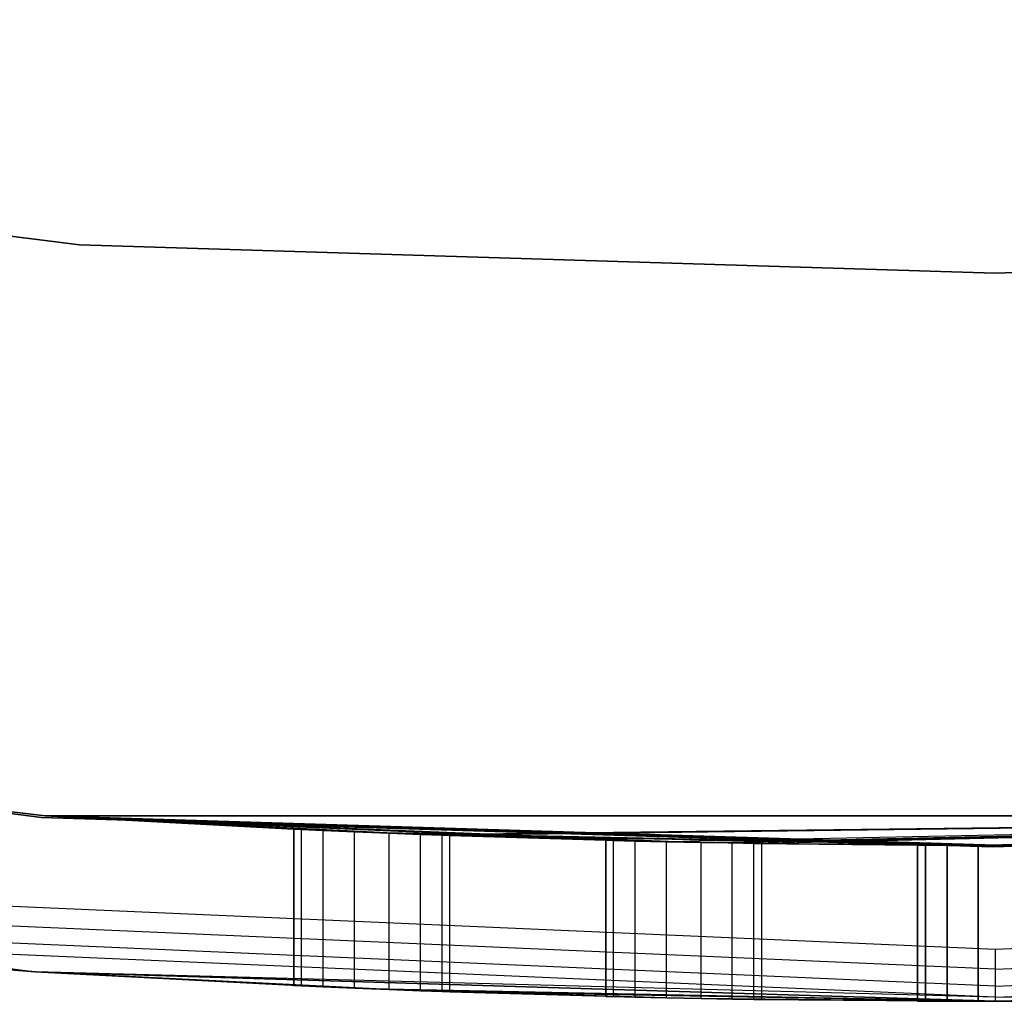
# Model space of a CAD drawing. Extents: x -12.6 to 17.4, y -15 to 15.
# Tile 4 of 27: x 1.5 to 2.5, y -15 to -14.1. Entities that reach past the tile are written whole.
import ezdxf

# ---------------------------------------------------------------- set-up
doc = ezdxf.new("R2010")
doc.units = 0
doc.header["$LTSCALE"] = 2.54
doc.layers.get('0').update_dxf_attribs({"color": 13, "linetype": 'CONTINUOUS'})

# ---------------------------------------------------------------- blocks, each defined once
blk = doc.blocks.new('Z_O_ENIE_LID_ROUND_LED_50W')
at = {"color": 0}
for p, q in [((14.2689, -14.27288, 4.59046), (12.5216, -14.05652, 4.59046)), ((12.5216, -14.05652, 3.29046), (14.2689, -14.27288, 3.29046)), ((14.2689, -14.27288, 4.59046), (12.5216, -14.05652, 4.59046)), ((12.5216, -14.05652, 3.29046), (14.2689, -14.27288, 3.29046)), ((15.14922, -14.3, 4.59046), (14.2689, -14.27288, 4.59046)), ((14.2689, -14.27288, 4.59046), (14.2689, -14.27288, 3.29046)), ((14.2689, -14.27288, 3.29046), (15.14922, -14.3, 3.29046)), ((14.2689, -14.27288, 4.59046), (14.2689, -14.27288, 3.29046)), ((15.14922, -14.3, 4.59046), (14.2689, -14.27288, 4.59046)), ((14.2689, -14.27288, 3.29046), (15.14922, -14.3, 3.29046)), ((15.14922, -14.3, 3.29046), (16.02954, -14.27288, 3.29046)), ((16.02954, -14.27288, 4.59046), (15.14922, -14.3, 4.59046)), ((16.02954, -14.27288, 4.59046), (15.14922, -14.3, 4.59046)), ((15.14922, -14.3, 3.29046), (16.02954, -14.27288, 3.29046)), ((15.14922, -14.3, 4.59046), (15.14922, -14.3, 3.29046)), ((15.14922, -14.3, 4.59046), (15.14922, -14.3, 3.29046)), ((12.42131, -14.59715, 2.34733), (14.23581, -14.82184, 2.34733)), ((14.23581, -14.82184, 0.44733), (12.42131, -14.59715, 0.44733)), ((14.23581, -14.82184, 2.54733), (12.42131, -14.59715, 2.54733)), ((12.42131, -14.59715, 4.84733), (14.23581, -14.82184, 4.84733)), ((12.42131, -14.59715, 4.84733), (14.23581, -14.82184, 4.84733)), ((14.23581, -14.82184, 0.44733), (12.42131, -14.59715, 0.44733)), ((14.23581, -14.82184, 2.54733), (12.42131, -14.59715, 2.54733)), ((12.42131, -14.59715, 2.34733), (14.23581, -14.82184, 2.34733)), ((12.39375, -14.7446, 0.44733), (14.22658, -14.97155, 0.44733)), ((12.39375, -14.7446, 0.44733), (14.22658, -14.97155, 0.44733)), ((12.54527, -14.77212, 4.79733), (14.22658, -14.97155, 0.44733)), ((12.54527, -14.77212, 4.79733), (14.22658, -14.97155, 0.44733)), ((14.48242, -14.83499, 2.07987), (14.23581, -14.82184, 2.34733)), ((14.23581, -14.82184, 2.34733), (14.50323, -14.83591, 2.10596)), ((14.48242, -14.83499, 0.91479), (14.23581, -14.82184, 0.44733)), ((14.23581, -14.82184, 0.44733), (14.47499, -14.83465, 0.94733)), ((14.23581, -14.82184, 0.44733), (14.47499, -14.83465, 0.94733)), ((14.23581, -14.82184, 2.34733), (14.23581, -14.82184, 0.44733)), ((14.23581, -14.82184, 2.34733), (14.47499, -14.83465, 2.04733)), ((14.50323, -14.83591, 0.88869), (14.23581, -14.82184, 0.44733)), ((14.48242, -14.83499, 0.91479), (14.23581, -14.82184, 0.44733)), ((14.50323, -14.83591, 0.88869), (14.23581, -14.82184, 0.44733)), ((14.5333, -14.83719, 0.87421), (14.23581, -14.82184, 0.44733)), ((14.5333, -14.83719, 0.87421), (14.23581, -14.82184, 0.44733)), ((15.14999, -14.85, 0.44733), (14.23581, -14.82184, 0.44733)), ((14.77499, -14.84526, 2.04733), (14.23581, -14.82184, 2.34733)), ((14.23581, -14.82184, 2.34733), (14.78242, -14.84545, 2.07987)), ((14.8333, -14.84662, 2.12045), (14.23581, -14.82184, 2.34733)), ((14.23581, -14.82184, 2.34733), (14.86668, -14.8473, 2.12045)), ((14.8333, -14.84662, 2.12045), (14.23581, -14.82184, 2.34733)), ((14.80323, -14.84595, 2.10596), (14.23581, -14.82184, 2.34733)), ((14.80323, -14.84595, 2.10596), (14.23581, -14.82184, 2.34733)), ((14.23581, -14.82184, 2.34733), (14.78242, -14.84545, 2.07987)), ((14.23581, -14.82184, 2.34733), (14.50323, -14.83591, 2.10596)), ((14.23581, -14.82184, 2.34733), (14.5333, -14.83719, 2.12045)), ((14.59675, -14.83969, 2.10596), (14.23581, -14.82184, 2.34733)), ((14.77499, -14.84526, 2.04733), (14.23581, -14.82184, 2.34733)), ((14.59675, -14.83969, 2.10596), (14.23581, -14.82184, 2.34733)), ((14.56668, -14.83854, 2.12045), (14.23581, -14.82184, 2.34733)), ((14.56668, -14.83854, 2.12045), (14.23581, -14.82184, 2.34733)), ((14.23581, -14.82184, 2.34733), (14.5333, -14.83719, 2.12045)), ((14.23581, -14.82184, 2.34733), (14.86668, -14.8473, 2.12045)), ((14.23581, -14.82184, 2.34733), (15.07499, -14.84981, 2.04733)), ((14.23581, -14.82184, 2.34733), (15.07499, -14.84981, 2.04733)), ((14.23581, -14.82184, 2.34733), (15.08242, -14.84985, 2.07987)), ((15.1333, -14.84999, 2.12045), (14.23581, -14.82184, 2.34733)), ((14.23581, -14.82184, 2.34733), (16.06417, -14.82184, 2.34733)), ((15.1333, -14.84999, 2.12045), (14.23581, -14.82184, 2.34733)), ((15.10323, -14.84993, 2.10596), (14.23581, -14.82184, 2.34733)), ((15.10323, -14.84993, 2.10596), (14.23581, -14.82184, 2.34733)), ((14.23581, -14.82184, 2.34733), (15.08242, -14.84985, 2.07987)), ((14.23581, -14.82184, 2.34733), (14.23581, -14.82184, 0.44733)), ((14.23581, -14.82184, 2.34733), (14.47499, -14.83465, 2.04733)), ((14.48242, -14.83499, 2.07987), (14.23581, -14.82184, 2.34733)), ((16.06417, -14.82184, 2.54733), (14.23581, -14.82184, 2.54733)), ((14.23581, -14.82184, 2.54733), (15.14999, -14.85, 4.84733)), ((14.23581, -14.82184, 2.54733), (15.14999, -14.85, 4.84733)), ((14.23581, -14.82184, 2.54733), (14.23581, -14.82184, 4.84733)), ((14.23581, -14.82184, 4.84733), (15.14999, -14.85, 4.84733)), ((14.23581, -14.82184, 2.54733), (14.23581, -14.82184, 4.84733)), ((14.23581, -14.82184, 4.84733), (15.14999, -14.85, 4.84733)), ((15.14999, -14.85, 0.44733), (14.23581, -14.82184, 0.44733)), ((16.06417, -14.82184, 2.54733), (14.23581, -14.82184, 2.54733)), ((14.23581, -14.82184, 2.34733), (16.06417, -14.82184, 2.34733)), ((14.59675, -14.83969, 0.88869), (16.06417, -14.82184, 0.44733)), ((14.59675, -14.83969, 0.88869), (16.06417, -14.82184, 0.44733)), ((14.61756, -14.84045, 0.91479), (16.06417, -14.82184, 0.44733)), ((14.61756, -14.84045, 0.91479), (16.06417, -14.82184, 0.44733)), ((16.06417, -14.82184, 0.44733), (14.8333, -14.84662, 0.87421)), ((16.06417, -14.82184, 0.44733), (14.8333, -14.84662, 0.87421)), ((14.86668, -14.8473, 0.87421), (16.06417, -14.82184, 0.44733)), ((14.86668, -14.8473, 0.87421), (16.06417, -14.82184, 0.44733)), ((14.89675, -14.84784, 0.88869), (16.06417, -14.82184, 0.44733)), ((14.89675, -14.84784, 0.88869), (16.06417, -14.82184, 0.44733)), ((14.91756, -14.84818, 0.91479), (16.06417, -14.82184, 0.44733)), ((14.91756, -14.84818, 0.91479), (16.06417, -14.82184, 0.44733)), ((15.1333, -14.84999, 0.87421), (16.06417, -14.82184, 0.44733)), ((15.1333, -14.84999, 0.87421), (16.06417, -14.82184, 0.44733)), ((16.06417, -14.82184, 0.44733), (15.14999, -14.85, 0.44733)), ((16.06417, -14.82184, 2.54733), (15.14999, -14.85, 4.84733)), ((15.14999, -14.85, 4.84733), (16.06417, -14.82184, 4.84733)), ((16.06417, -14.82184, 2.54733), (15.14999, -14.85, 4.84733)), ((15.14999, -14.85, 4.84733), (16.06417, -14.82184, 4.84733)), ((16.06417, -14.82184, 0.44733), (15.14999, -14.85, 0.44733)), ((14.47499, -14.83465, 0.94733), (14.48242, -14.83499, 0.91479)), ((14.47499, -14.83465, 2.04733), (14.47499, -14.83465, 0.94733)), ((14.48242, -14.83499, 2.07987), (14.47499, -14.83465, 2.04733)), ((14.47499, -14.83465, 0.94733), (14.48242, -14.83499, 0.91479)), ((14.47499, -14.83465, 0.94733), (14.47499, -14.9848, 0.94733)), ((14.47499, -14.9848, 2.04733), (14.47499, -14.83465, 2.04733)), ((14.48242, -14.83499, 2.07987), (14.47499, -14.83465, 2.04733)), ((14.47499, -14.83465, 2.04733), (14.47499, -14.83465, 0.94733)), ((14.47499, -14.9848, 2.04733), (14.47499, -14.83465, 2.04733)), ((14.47499, -14.83465, 0.94733), (14.47499, -14.9848, 0.94733)), ((14.50323, -14.83591, 2.10596), (14.48242, -14.83499, 2.07987)), ((14.48242, -14.83499, 0.91479), (14.50323, -14.83591, 0.88869)), ((14.48242, -14.98514, 0.91479), (14.48242, -14.83499, 0.91479)), ((14.48242, -14.83499, 0.91479), (14.50323, -14.83591, 0.88869)), ((14.48242, -14.98514, 0.91479), (14.48242, -14.83499, 0.91479)), ((14.48242, -14.98514, 2.07987), (14.48242, -14.83499, 2.07987)), ((14.50323, -14.83591, 2.10596), (14.48242, -14.83499, 2.07987)), ((14.48242, -14.98514, 2.07987), (14.48242, -14.83499, 2.07987)), ((14.50323, -14.83591, 0.88869), (14.5333, -14.83719, 0.87421)), ((14.5333, -14.83719, 2.12045), (14.50323, -14.83591, 2.10596)), ((14.50323, -14.98605, 0.88869), (14.50323, -14.83591, 0.88869)), ((14.50323, -14.83591, 0.88869), (14.5333, -14.83719, 0.87421)), ((14.50323, -14.98605, 0.88869), (14.50323, -14.83591, 0.88869)), ((14.50323, -14.98605, 2.10596), (14.50323, -14.83591, 2.10596)), ((14.5333, -14.83719, 2.12045), (14.50323, -14.83591, 2.10596)), ((14.50323, -14.98605, 2.10596), (14.50323, -14.83591, 2.10596)), ((14.5333, -14.83719, 0.87421), (15.14999, -14.85, 0.44733)), ((14.5333, -14.83719, 0.87421), (14.56668, -14.83854, 0.87421)), ((14.5333, -14.83719, 0.87421), (15.14999, -14.85, 0.44733)), ((14.56668, -14.83854, 2.12045), (14.5333, -14.83719, 2.12045)), ((14.5333, -14.98732, 0.87421), (14.5333, -14.83719, 0.87421)), ((14.5333, -14.83719, 0.87421), (14.56668, -14.83854, 0.87421)), ((14.5333, -14.98732, 0.87421), (14.5333, -14.83719, 0.87421)), ((14.5333, -14.98732, 2.12045), (14.5333, -14.83719, 2.12045)), ((14.56668, -14.83854, 2.12045), (14.5333, -14.83719, 2.12045)), ((14.5333, -14.98732, 2.12045), (14.5333, -14.83719, 2.12045)), ((14.56668, -14.83854, 0.87421), (15.14999, -14.85, 0.44733)), ((14.56668, -14.83854, 0.87421), (15.14999, -14.85, 0.44733)), ((14.56668, -14.83854, 0.87421), (14.59675, -14.83969, 0.88869)), ((14.59675, -14.83969, 2.10596), (14.56668, -14.83854, 2.12045)), ((14.56668, -14.98865, 0.87421), (14.56668, -14.83854, 0.87421)), ((14.56668, -14.83854, 0.87421), (14.59675, -14.83969, 0.88869)), ((14.56668, -14.98865, 0.87421), (14.56668, -14.83854, 0.87421)), ((14.56668, -14.98865, 2.12045), (14.56668, -14.83854, 2.12045)), ((14.59675, -14.83969, 2.10596), (14.56668, -14.83854, 2.12045)), ((14.56668, -14.98865, 2.12045), (14.56668, -14.83854, 2.12045)), ((14.59675, -14.83969, 0.88869), (15.14999, -14.85, 0.44733)), ((14.59675, -14.83969, 0.88869), (15.14999, -14.85, 0.44733)), ((14.59675, -14.83969, 0.88869), (14.61756, -14.84045, 0.91479)), ((14.61756, -14.84045, 2.07987), (14.59675, -14.83969, 2.10596)), ((14.59675, -14.83969, 2.10596), (14.77499, -14.84526, 2.04733)), ((14.59675, -14.83969, 2.10596), (14.77499, -14.84526, 2.04733)), ((14.59675, -14.98979, 0.88869), (14.59675, -14.83969, 0.88869)), ((14.59675, -14.83969, 0.88869), (14.61756, -14.84045, 0.91479)), ((14.59675, -14.98979, 0.88869), (14.59675, -14.83969, 0.88869)), ((14.59675, -14.98979, 2.10596), (14.59675, -14.83969, 2.10596)), ((14.61756, -14.84045, 2.07987), (14.59675, -14.83969, 2.10596)), ((14.59675, -14.98979, 2.10596), (14.59675, -14.83969, 2.10596)), ((14.78242, -14.84545, 0.91479), (14.61756, -14.84045, 0.91479)), ((14.61756, -14.84045, 0.91479), (14.62499, -14.84072, 0.94733)), ((14.78242, -14.84545, 0.91479), (14.61756, -14.84045, 0.91479)), ((14.80323, -14.84595, 0.88869), (14.61756, -14.84045, 0.91479)), ((14.61756, -14.84045, 0.91479), (14.8333, -14.84662, 0.87421)), ((14.61756, -14.84045, 0.91479), (14.8333, -14.84662, 0.87421)), ((14.80323, -14.84595, 0.88869), (14.61756, -14.84045, 0.91479)), ((14.62499, -14.84072, 2.04733), (14.61756, -14.84045, 2.07987)), ((14.61756, -14.84045, 2.07987), (14.77499, -14.84526, 2.04733)), ((14.61756, -14.84045, 2.07987), (14.77499, -14.84526, 2.04733)), ((14.61756, -14.99055, 0.91479), (14.61756, -14.84045, 0.91479)), ((14.61756, -14.84045, 0.91479), (14.62499, -14.84072, 0.94733)), ((14.61756, -14.99055, 0.91479), (14.61756, -14.84045, 0.91479)), ((14.61756, -14.99055, 2.07987), (14.61756, -14.84045, 2.07987)), ((14.62499, -14.84072, 2.04733), (14.61756, -14.84045, 2.07987)), ((14.61756, -14.99055, 2.07987), (14.61756, -14.84045, 2.07987)), ((14.62499, -14.84072, 2.04733), (14.77499, -14.84526, 2.04733)), ((14.77499, -14.84526, 0.94733), (14.62499, -14.84072, 0.94733)), ((14.62499, -14.84072, 0.94733), (14.62499, -14.84072, 2.04733)), ((14.77499, -14.84526, 0.94733), (14.62499, -14.84072, 0.94733)), ((14.62499, -14.84072, 2.04733), (14.77499, -14.84526, 2.04733)), ((14.62499, -14.99081, 0.94733), (14.62499, -14.84072, 0.94733)), ((14.62499, -14.84072, 0.94733), (14.62499, -14.84072, 2.04733)), ((14.62499, -14.99081, 0.94733), (14.62499, -14.84072, 0.94733)), ((14.62499, -14.99081, 2.04733), (14.62499, -14.84072, 2.04733)), ((14.62499, -14.99081, 2.04733), (14.62499, -14.84072, 2.04733)), ((14.78242, -14.84545, 2.07987), (14.77499, -14.84526, 2.04733)), ((14.77499, -14.84526, 2.04733), (14.77499, -14.84526, 0.94733)), ((14.77499, -14.84526, 0.94733), (14.78242, -14.84545, 0.91479)), ((14.77499, -14.84526, 0.94733), (14.78242, -14.84545, 0.91479)), ((14.77499, -14.84526, 0.94733), (14.77499, -14.99531, 0.94733)), ((14.77499, -14.99531, 2.04733), (14.77499, -14.84526, 2.04733)), ((14.78242, -14.84545, 2.07987), (14.77499, -14.84526, 2.04733)), ((14.77499, -14.84526, 2.04733), (14.77499, -14.84526, 0.94733)), ((14.77499, -14.99531, 2.04733), (14.77499, -14.84526, 2.04733)), ((14.77499, -14.84526, 0.94733), (14.77499, -14.99531, 0.94733)), ((14.78242, -14.84545, 0.91479), (14.80323, -14.84595, 0.88869)), ((14.80323, -14.84595, 2.10596), (14.78242, -14.84545, 2.07987)), ((14.78242, -14.9955, 0.91479), (14.78242, -14.84545, 0.91479)), ((14.78242, -14.84545, 0.91479), (14.80323, -14.84595, 0.88869)), ((14.78242, -14.9955, 0.91479), (14.78242, -14.84545, 0.91479)), ((14.78242, -14.9955, 2.07987), (14.78242, -14.84545, 2.07987)), ((14.80323, -14.84595, 2.10596), (14.78242, -14.84545, 2.07987)), ((14.78242, -14.9955, 2.07987), (14.78242, -14.84545, 2.07987)), ((14.80323, -14.84595, 0.88869), (14.8333, -14.84662, 0.87421)), ((14.8333, -14.84662, 2.12045), (14.80323, -14.84595, 2.10596)), ((14.80323, -14.99599, 0.88869), (14.80323, -14.84595, 0.88869)), ((14.80323, -14.84595, 0.88869), (14.8333, -14.84662, 0.87421)), ((14.80323, -14.99599, 0.88869), (14.80323, -14.84595, 0.88869)), ((14.80323, -14.99599, 2.10596), (14.80323, -14.84595, 2.10596)), ((14.8333, -14.84662, 2.12045), (14.80323, -14.84595, 2.10596)), ((14.80323, -14.99599, 2.10596), (14.80323, -14.84595, 2.10596)), ((14.8333, -14.84662, 0.87421), (14.86668, -14.8473, 0.87421)), ((14.86668, -14.8473, 2.12045), (14.8333, -14.84662, 2.12045)), ((14.8333, -14.99666, 0.87421), (14.8333, -14.84662, 0.87421)), ((14.8333, -14.84662, 0.87421), (14.86668, -14.8473, 0.87421)), ((14.8333, -14.99666, 0.87421), (14.8333, -14.84662, 0.87421)), ((14.8333, -14.99666, 2.12045), (14.8333, -14.84662, 2.12045)), ((14.86668, -14.8473, 2.12045), (14.8333, -14.84662, 2.12045)), ((14.8333, -14.99666, 2.12045), (14.8333, -14.84662, 2.12045)), ((14.86668, -14.8473, 0.87421), (14.89675, -14.84784, 0.88869)), ((14.89675, -14.84784, 2.10596), (14.86668, -14.8473, 2.12045)), ((14.86668, -14.8473, 2.12045), (15.07499, -14.84981, 2.04733)), ((14.86668, -14.8473, 2.12045), (15.07499, -14.84981, 2.04733)), ((14.86668, -14.99732, 0.87421), (14.86668, -14.8473, 0.87421)), ((14.86668, -14.8473, 0.87421), (14.89675, -14.84784, 0.88869)), ((14.86668, -14.99732, 0.87421), (14.86668, -14.8473, 0.87421)), ((14.86668, -14.99732, 2.12045), (14.86668, -14.8473, 2.12045)), ((14.89675, -14.84784, 2.10596), (14.86668, -14.8473, 2.12045)), ((14.86668, -14.99732, 2.12045), (14.86668, -14.8473, 2.12045)), ((14.89675, -14.84784, 0.88869), (14.91756, -14.84818, 0.91479)), ((14.91756, -14.84818, 2.07987), (14.89675, -14.84784, 2.10596)), ((14.89675, -14.84784, 2.10596), (15.07499, -14.84981, 2.04733)), ((14.89675, -14.84784, 2.10596), (15.07499, -14.84981, 2.04733)), ((14.89675, -14.99786, 0.88869), (14.89675, -14.84784, 0.88869)), ((14.89675, -14.84784, 0.88869), (14.91756, -14.84818, 0.91479)), ((14.89675, -14.99786, 0.88869), (14.89675, -14.84784, 0.88869)), ((14.89675, -14.99786, 2.10596), (14.89675, -14.84784, 2.10596)), ((14.91756, -14.84818, 2.07987), (14.89675, -14.84784, 2.10596)), ((14.89675, -14.99786, 2.10596), (14.89675, -14.84784, 2.10596)), ((15.08242, -14.84985, 0.91479), (14.91756, -14.84818, 0.91479)), ((14.91756, -14.84818, 0.91479), (14.92499, -14.8483, 0.94733)), ((14.92499, -14.8483, 2.04733), (14.91756, -14.84818, 2.07987)), ((14.91756, -14.84818, 2.07987), (15.07499, -14.84981, 2.04733)), ((14.91756, -14.84818, 2.07987), (15.07499, -14.84981, 2.04733)), ((15.10323, -14.84993, 0.88869), (14.91756, -14.84818, 0.91479)), ((15.08242, -14.84985, 0.91479), (14.91756, -14.84818, 0.91479)), ((15.10323, -14.84993, 0.88869), (14.91756, -14.84818, 0.91479)), ((15.1333, -14.84999, 0.87421), (14.91756, -14.84818, 0.91479)), ((15.1333, -14.84999, 0.87421), (14.91756, -14.84818, 0.91479)), ((14.91756, -14.9982, 0.91479), (14.91756, -14.84818, 0.91479)), ((14.91756, -14.84818, 0.91479), (14.92499, -14.8483, 0.94733)), ((14.91756, -14.9982, 0.91479), (14.91756, -14.84818, 0.91479)), ((14.91756, -14.9982, 2.07987), (14.91756, -14.84818, 2.07987)), ((14.92499, -14.8483, 2.04733), (14.91756, -14.84818, 2.07987)), ((14.91756, -14.9982, 2.07987), (14.91756, -14.84818, 2.07987)), ((15.07499, -14.84981, 0.94733), (14.92499, -14.8483, 0.94733)), ((14.92499, -14.8483, 0.94733), (14.92499, -14.8483, 2.04733)), ((14.92499, -14.8483, 2.04733), (15.07499, -14.84981, 2.04733)), ((15.07499, -14.84981, 0.94733), (14.92499, -14.8483, 0.94733)), ((14.92499, -14.8483, 2.04733), (15.07499, -14.84981, 2.04733)), ((14.92499, -14.99831, 0.94733), (14.92499, -14.8483, 0.94733)), ((14.92499, -14.8483, 0.94733), (14.92499, -14.8483, 2.04733)), ((14.92499, -14.99831, 0.94733), (14.92499, -14.8483, 0.94733)), ((14.92499, -14.99831, 2.04733), (14.92499, -14.8483, 2.04733)), ((14.92499, -14.99831, 2.04733), (14.92499, -14.8483, 2.04733)), ((15.07499, -14.84981, 2.04733), (15.07499, -14.84981, 0.94733)), ((15.07499, -14.84981, 0.94733), (15.08242, -14.84985, 0.91479)), ((15.08242, -14.84985, 2.07987), (15.07499, -14.84981, 2.04733)), ((15.07499, -14.84981, 0.94733), (15.08242, -14.84985, 0.91479)), ((15.07499, -14.84981, 0.94733), (15.07499, -14.99981, 0.94733)), ((15.07499, -14.99981, 2.04733), (15.07499, -14.84981, 2.04733)), ((15.08242, -14.84985, 2.07987), (15.07499, -14.84981, 2.04733)), ((15.07499, -14.84981, 2.04733), (15.07499, -14.84981, 0.94733)), ((15.07499, -14.99981, 2.04733), (15.07499, -14.84981, 2.04733)), ((15.07499, -14.84981, 0.94733), (15.07499, -14.99981, 0.94733)), ((15.08242, -14.84985, 0.91479), (15.10323, -14.84993, 0.88869)), ((15.10323, -14.84993, 2.10596), (15.08242, -14.84985, 2.07987)), ((15.08242, -14.84985, 0.91479), (15.10323, -14.84993, 0.88869)), ((15.08242, -14.84985, 0.91479), (15.08242, -14.99985, 0.91479)), ((15.08242, -14.84985, 0.91479), (15.08242, -14.99985, 0.91479)), ((15.08242, -14.99985, 2.07987), (15.08242, -14.84985, 2.07987)), ((15.10323, -14.84993, 2.10596), (15.08242, -14.84985, 2.07987)), ((15.08242, -14.99985, 2.07987), (15.08242, -14.84985, 2.07987)), ((15.10323, -14.84993, 0.88869), (15.1333, -14.84999, 0.87421)), ((15.1333, -14.84999, 2.12045), (15.10323, -14.84993, 2.10596)), ((15.10323, -14.84993, 0.88869), (15.1333, -14.84999, 0.87421)), ((15.10323, -14.84993, 0.88869), (15.10323, -14.99993, 0.88869)), ((15.10323, -14.84993, 0.88869), (15.10323, -14.99993, 0.88869)), ((15.10323, -14.99993, 2.10596), (15.10323, -14.84993, 2.10596)), ((15.1333, -14.84999, 2.12045), (15.10323, -14.84993, 2.10596)), ((15.10323, -14.99993, 2.10596), (15.10323, -14.84993, 2.10596)), ((15.1333, -14.84999, 0.87421), (15.16668, -14.84999, 0.87421)), ((15.16668, -14.84999, 2.12045), (15.1333, -14.84999, 2.12045)), ((15.1333, -14.84999, 0.87421), (15.1333, -14.99999, 0.87421)), ((15.1333, -14.84999, 0.87421), (15.16668, -14.84999, 0.87421)), ((15.1333, -14.84999, 0.87421), (15.1333, -14.99999, 0.87421)), ((15.1333, -14.99999, 2.12045), (15.1333, -14.84999, 2.12045)), ((15.16668, -14.84999, 2.12045), (15.1333, -14.84999, 2.12045)), ((15.1333, -14.99999, 2.12045), (15.1333, -14.84999, 2.12045)), ((13.84701, -14.89311, 4.84733), (15.14999, -14.95, 4.84733)), ((13.84701, -14.89311, 4.84733), (15.14999, -14.95, 4.84733)), ((15.14999, -14.95, 4.84733), (16.45297, -14.89311, 4.84733)), ((15.14999, -14.95, 4.84733), (16.45297, -14.89311, 4.84733)), ((15.14999, -14.96913, 4.84352), (13.84535, -14.91217, 4.84352)), ((15.14999, -14.96913, 4.84352), (13.84535, -14.91217, 4.84352)), ((15.14999, -14.96913, 4.84352), (16.45464, -14.91217, 4.84352)), ((15.14999, -14.96913, 4.84352), (16.45464, -14.91217, 4.84352)), ((15.14999, -14.98536, 4.83268), (13.84393, -14.92833, 4.83268)), ((15.14999, -14.98536, 4.83268), (13.84393, -14.92833, 4.83268)), ((15.14999, -14.98536, 4.83268), (16.45605, -14.92833, 4.83268)), ((15.14999, -14.98536, 4.83268), (16.45605, -14.92833, 4.83268)), ((14.22658, -14.97155, 4.79733), (13.84266, -14.94292, 4.79733)), ((13.84266, -14.94292, 4.79733), (14.22658, -14.97155, 0.44733)), ((13.84266, -14.94292, 4.79733), (14.22658, -14.97155, 0.44733)), ((14.22658, -14.97155, 4.79733), (13.84266, -14.94292, 4.79733)), ((14.22658, -14.97155, 4.79733), (13.84299, -14.93913, 4.81646)), ((14.22658, -14.97155, 4.79733), (13.84299, -14.93913, 4.81646)), ((15.14999, -14.99619, 4.81646), (13.84299, -14.93913, 4.81646)), ((15.14999, -14.99619, 4.81646), (13.84299, -14.93913, 4.81646)), ((15.14999, -14.99619, 4.81646), (16.457, -14.93913, 4.81646)), ((15.14999, -14.99619, 4.81646), (16.457, -14.93913, 4.81646)), ((15.14999, -14.96913, 4.84352), (15.14999, -14.95, 4.84733)), ((15.14999, -14.96913, 4.84352), (15.14999, -14.95, 4.84733)), ((14.22658, -14.97155, 0.44733), (14.22658, -14.97155, 4.79733)), ((14.48242, -14.98514, 0.91479), (14.22658, -14.97155, 0.44733)), ((14.22658, -14.97155, 0.44733), (14.50323, -14.98605, 0.88869)), ((14.56668, -14.98865, 0.87421), (14.22658, -14.97155, 0.44733)), ((14.22658, -14.97155, 0.44733), (15.14999, -15, 0.44733)), ((14.56668, -14.98865, 0.87421), (14.22658, -14.97155, 0.44733)), ((14.5333, -14.98732, 0.87421), (14.22658, -14.97155, 0.44733)), ((14.5333, -14.98732, 0.87421), (14.22658, -14.97155, 0.44733)), ((14.22658, -14.97155, 0.44733), (14.50323, -14.98605, 0.88869)), ((14.47499, -14.9848, 0.94733), (14.22658, -14.97155, 0.44733)), ((14.48242, -14.98514, 0.91479), (14.22658, -14.97155, 0.44733)), ((14.47499, -14.9848, 2.04733), (14.22658, -14.97155, 4.79733)), ((14.22658, -14.97155, 0.44733), (14.22658, -14.97155, 4.79733)), ((14.47499, -14.9848, 0.94733), (14.22658, -14.97155, 0.44733)), ((14.47499, -14.9848, 2.04733), (14.22658, -14.97155, 4.79733)), ((14.48242, -14.98514, 2.07987), (14.22658, -14.97155, 4.79733)), ((14.50323, -14.98605, 2.10596), (14.22658, -14.97155, 4.79733)), ((14.48242, -14.98514, 2.07987), (14.22658, -14.97155, 4.79733)), ((14.50323, -14.98605, 2.10596), (14.22658, -14.97155, 4.79733)), ((14.5333, -14.98732, 2.12045), (14.22658, -14.97155, 4.79733)), ((14.5333, -14.98732, 2.12045), (14.22658, -14.97155, 4.79733)), ((15.14999, -15, 4.79733), (14.22658, -14.97155, 4.79733)), ((14.22658, -14.97155, 0.44733), (15.14999, -15, 0.44733)), ((15.14999, -15, 4.79733), (14.22658, -14.97155, 4.79733)), ((15.14999, -14.99619, 4.81646), (14.22658, -14.97155, 4.79733)), ((15.14999, -14.99619, 4.81646), (14.22658, -14.97155, 4.79733)), ((15.14999, -14.98536, 4.83268), (15.14999, -14.96913, 4.84352)), ((15.14999, -14.98536, 4.83268), (15.14999, -14.96913, 4.84352)), ((15.14999, -15, 0.44733), (16.07341, -14.97155, 0.44733)), ((16.07341, -14.97155, 4.79733), (15.14999, -15, 4.79733)), ((15.14999, -15, 0.44733), (16.07341, -14.97155, 0.44733)), ((15.14999, -14.99619, 4.81646), (16.07341, -14.97155, 4.79733)), ((15.14999, -14.99619, 4.81646), (16.07341, -14.97155, 4.79733)), ((16.07341, -14.97155, 4.79733), (15.14999, -15, 4.79733)), ((14.48242, -14.98514, 0.91479), (14.47499, -14.9848, 0.94733)), ((14.47499, -14.9848, 0.94733), (14.47499, -14.9848, 2.04733)), ((14.47499, -14.9848, 2.04733), (14.48242, -14.98514, 2.07987)), ((14.48242, -14.98514, 0.91479), (14.47499, -14.9848, 0.94733)), ((14.47499, -14.9848, 2.04733), (14.48242, -14.98514, 2.07987)), ((14.47499, -14.9848, 0.94733), (14.47499, -14.9848, 2.04733)), ((14.50323, -14.98605, 0.88869), (14.48242, -14.98514, 0.91479)), ((14.48242, -14.98514, 2.07987), (14.50323, -14.98605, 2.10596)), ((14.50323, -14.98605, 0.88869), (14.48242, -14.98514, 0.91479)), ((14.48242, -14.98514, 2.07987), (14.50323, -14.98605, 2.10596)), ((14.5333, -14.98732, 0.87421), (14.50323, -14.98605, 0.88869)), ((14.50323, -14.98605, 2.10596), (14.5333, -14.98732, 2.12045)), ((14.5333, -14.98732, 0.87421), (14.50323, -14.98605, 0.88869)), ((14.50323, -14.98605, 2.10596), (14.5333, -14.98732, 2.12045)), ((14.56668, -14.98865, 0.87421), (14.5333, -14.98732, 0.87421)), ((14.5333, -14.98732, 2.12045), (15.14999, -15, 4.79733)), ((14.5333, -14.98732, 2.12045), (14.56668, -14.98865, 2.12045)), ((14.5333, -14.98732, 2.12045), (15.14999, -15, 4.79733)), ((14.56668, -14.98865, 0.87421), (14.5333, -14.98732, 0.87421)), ((14.5333, -14.98732, 2.12045), (14.56668, -14.98865, 2.12045)), ((14.59675, -14.98979, 0.88869), (14.56668, -14.98865, 0.87421)), ((14.56668, -14.98865, 0.87421), (15.14999, -15, 0.44733)), ((14.56668, -14.98865, 0.87421), (15.14999, -15, 0.44733)), ((14.56668, -14.98865, 2.12045), (15.14999, -15, 4.79733)), ((14.56668, -14.98865, 2.12045), (15.14999, -15, 4.79733)), ((14.56668, -14.98865, 2.12045), (14.59675, -14.98979, 2.10596)), ((14.59675, -14.98979, 0.88869), (14.56668, -14.98865, 0.87421)), ((14.56668, -14.98865, 2.12045), (14.59675, -14.98979, 2.10596)), ((14.8333, -14.99666, 0.87421), (14.59675, -14.98979, 0.88869)), ((14.59675, -14.98979, 2.10596), (15.14999, -15, 4.79733)), ((14.59675, -14.98979, 2.10596), (15.14999, -15, 4.79733)), ((14.59675, -14.98979, 2.10596), (14.61756, -14.99055, 2.07987)), ((14.61756, -14.99055, 0.91479), (14.59675, -14.98979, 0.88869)), ((14.8333, -14.99666, 0.87421), (14.59675, -14.98979, 0.88869)), ((14.61756, -14.99055, 0.91479), (14.59675, -14.98979, 0.88869)), ((14.59675, -14.98979, 2.10596), (14.61756, -14.99055, 2.07987)), ((14.61756, -14.99055, 2.07987), (15.14999, -15, 4.79733)), ((14.62499, -14.99081, 0.94733), (14.61756, -14.99055, 0.91479)), ((14.61756, -14.99055, 0.91479), (14.8333, -14.99666, 0.87421)), ((14.61756, -14.99055, 0.91479), (14.8333, -14.99666, 0.87421)), ((14.61756, -14.99055, 2.07987), (14.62499, -14.99081, 2.04733)), ((14.78242, -14.9955, 2.07987), (14.61756, -14.99055, 2.07987)), ((14.80323, -14.99599, 2.10596), (14.61756, -14.99055, 2.07987)), ((14.78242, -14.9955, 2.07987), (14.61756, -14.99055, 2.07987)), ((14.80323, -14.99599, 2.10596), (14.61756, -14.99055, 2.07987)), ((14.8333, -14.99666, 2.12045), (14.61756, -14.99055, 2.07987)), ((14.8333, -14.99666, 2.12045), (14.61756, -14.99055, 2.07987)), ((14.61756, -14.99055, 2.07987), (15.14999, -15, 4.79733)), ((14.62499, -14.99081, 0.94733), (14.61756, -14.99055, 0.91479)), ((14.61756, -14.99055, 2.07987), (14.62499, -14.99081, 2.04733)), ((15.14999, -14.99619, 4.81646), (15.14999, -14.98536, 4.83268)), ((15.14999, -14.99619, 4.81646), (15.14999, -14.98536, 4.83268)), ((15.7333, -14.98865, 2.12045), (15.14999, -15, 4.79733)), ((15.7333, -14.98865, 2.12045), (15.14999, -15, 4.79733)), ((15.70323, -14.98979, 2.10596), (15.14999, -15, 4.79733)), ((15.70323, -14.98979, 2.10596), (15.14999, -15, 4.79733)), ((14.80323, -14.99599, 0.88869), (14.62499, -14.99081, 0.94733)), ((14.62499, -14.99081, 0.94733), (14.8333, -14.99666, 0.87421)), ((14.62499, -14.99081, 0.94733), (14.8333, -14.99666, 0.87421)), ((14.77499, -14.99531, 2.04733), (14.62499, -14.99081, 2.04733)), ((14.78242, -14.9955, 0.91479), (14.62499, -14.99081, 0.94733)), ((14.80323, -14.99599, 0.88869), (14.62499, -14.99081, 0.94733)), ((14.78242, -14.9955, 0.91479), (14.62499, -14.99081, 0.94733)), ((14.77499, -14.99531, 0.94733), (14.62499, -14.99081, 0.94733)), ((14.77499, -14.99531, 0.94733), (14.62499, -14.99081, 0.94733)), ((14.77499, -14.99531, 2.04733), (14.62499, -14.99081, 2.04733)), ((14.62499, -14.99081, 2.04733), (14.62499, -14.99081, 0.94733)), ((14.62499, -14.99081, 2.04733), (14.62499, -14.99081, 0.94733)), ((14.77499, -14.99531, 2.04733), (14.78242, -14.9955, 2.07987)), ((14.78242, -14.9955, 0.91479), (14.77499, -14.99531, 0.94733)), ((14.77499, -14.99531, 0.94733), (14.77499, -14.99531, 2.04733)), ((14.78242, -14.9955, 0.91479), (14.77499, -14.99531, 0.94733)), ((14.77499, -14.99531, 2.04733), (14.78242, -14.9955, 2.07987)), ((14.77499, -14.99531, 0.94733), (14.77499, -14.99531, 2.04733)), ((14.80323, -14.99599, 0.88869), (14.78242, -14.9955, 0.91479)), ((14.78242, -14.9955, 2.07987), (14.80323, -14.99599, 2.10596)), ((14.80323, -14.99599, 0.88869), (14.78242, -14.9955, 0.91479)), ((14.78242, -14.9955, 2.07987), (14.80323, -14.99599, 2.10596)), ((14.8333, -14.99666, 0.87421), (14.80323, -14.99599, 0.88869)), ((14.80323, -14.99599, 2.10596), (14.8333, -14.99666, 2.12045)), ((14.8333, -14.99666, 0.87421), (14.80323, -14.99599, 0.88869)), ((14.80323, -14.99599, 2.10596), (14.8333, -14.99666, 2.12045)), ((14.86668, -14.99732, 0.87421), (14.8333, -14.99666, 0.87421)), ((14.8333, -14.99666, 0.87421), (15.14999, -15, 0.44733)), ((14.8333, -14.99666, 0.87421), (15.14999, -15, 0.44733)), ((14.8333, -14.99666, 2.12045), (15.14999, -15, 4.79733)), ((14.8333, -14.99666, 2.12045), (15.14999, -15, 4.79733)), ((14.8333, -14.99666, 2.12045), (14.86668, -14.99732, 2.12045)), ((14.86668, -14.99732, 0.87421), (14.8333, -14.99666, 0.87421)), ((14.8333, -14.99666, 2.12045), (14.86668, -14.99732, 2.12045)), ((14.89675, -14.99786, 0.88869), (14.86668, -14.99732, 0.87421)), ((14.86668, -14.99732, 0.87421), (15.14999, -15, 0.44733)), ((14.86668, -14.99732, 0.87421), (15.14999, -15, 0.44733)), ((14.86668, -14.99732, 2.12045), (15.14999, -15, 4.79733)), ((14.86668, -14.99732, 2.12045), (15.14999, -15, 4.79733)), ((14.86668, -14.99732, 2.12045), (14.89675, -14.99786, 2.10596)), ((14.89675, -14.99786, 0.88869), (14.86668, -14.99732, 0.87421)), ((14.86668, -14.99732, 2.12045), (14.89675, -14.99786, 2.10596)), ((15.1333, -14.99999, 0.87421), (14.89675, -14.99786, 0.88869)), ((14.89675, -14.99786, 0.88869), (15.14999, -15, 0.44733)), ((14.89675, -14.99786, 0.88869), (15.14999, -15, 0.44733)), ((14.91756, -14.9982, 0.91479), (14.89675, -14.99786, 0.88869)), ((15.1333, -14.99999, 0.87421), (14.89675, -14.99786, 0.88869)), ((15.14999, -15, 4.79733), (14.89675, -14.99786, 2.10596)), ((14.89675, -14.99786, 2.10596), (15.1333, -14.99999, 2.12045)), ((14.89675, -14.99786, 2.10596), (15.1333, -14.99999, 2.12045)), ((14.89675, -14.99786, 2.10596), (14.91756, -14.9982, 2.07987)), ((15.14999, -15, 4.79733), (14.89675, -14.99786, 2.10596)), ((14.91756, -14.9982, 0.91479), (14.89675, -14.99786, 0.88869)), ((14.89675, -14.99786, 2.10596), (14.91756, -14.9982, 2.07987)), ((14.92499, -14.99831, 0.94733), (14.91756, -14.9982, 0.91479)), ((14.91756, -14.9982, 0.91479), (15.1333, -14.99999, 0.87421)), ((14.91756, -14.9982, 0.91479), (15.1333, -14.99999, 0.87421)), ((15.08242, -14.99985, 2.07987), (14.91756, -14.9982, 2.07987)), ((14.91756, -14.9982, 2.07987), (14.92499, -14.99831, 2.04733)), ((15.08242, -14.99985, 2.07987), (14.91756, -14.9982, 2.07987)), ((15.10323, -14.99993, 2.10596), (14.91756, -14.9982, 2.07987)), ((15.10323, -14.99993, 2.10596), (14.91756, -14.9982, 2.07987)), ((15.1333, -14.99999, 2.12045), (14.91756, -14.9982, 2.07987)), ((15.1333, -14.99999, 2.12045), (14.91756, -14.9982, 2.07987)), ((14.92499, -14.99831, 0.94733), (14.91756, -14.9982, 0.91479)), ((14.91756, -14.9982, 2.07987), (14.92499, -14.99831, 2.04733)), ((15.10323, -14.99993, 0.88869), (14.92499, -14.99831, 0.94733)), ((14.92499, -14.99831, 0.94733), (15.1333, -14.99999, 0.87421)), ((14.92499, -14.99831, 0.94733), (15.1333, -14.99999, 0.87421)), ((15.08242, -14.99985, 0.91479), (14.92499, -14.99831, 0.94733)), ((15.10323, -14.99993, 0.88869), (14.92499, -14.99831, 0.94733)), ((15.08242, -14.99985, 0.91479), (14.92499, -14.99831, 0.94733)), ((15.07499, -14.99981, 0.94733), (14.92499, -14.99831, 0.94733)), ((15.07499, -14.99981, 0.94733), (14.92499, -14.99831, 0.94733)), ((15.07499, -14.99981, 2.04733), (14.92499, -14.99831, 2.04733)), ((14.92499, -14.99831, 2.04733), (14.92499, -14.99831, 0.94733)), ((15.07499, -14.99981, 2.04733), (14.92499, -14.99831, 2.04733)), ((14.92499, -14.99831, 2.04733), (14.92499, -14.99831, 0.94733)), ((15.08242, -14.99985, 0.91479), (15.07499, -14.99981, 0.94733)), ((15.07499, -14.99981, 0.94733), (15.07499, -14.99981, 2.04733)), ((15.07499, -14.99981, 2.04733), (15.08242, -14.99985, 2.07987)), ((15.08242, -14.99985, 0.91479), (15.07499, -14.99981, 0.94733)), ((15.07499, -14.99981, 2.04733), (15.08242, -14.99985, 2.07987)), ((15.07499, -14.99981, 0.94733), (15.07499, -14.99981, 2.04733)), ((15.10323, -14.99993, 0.88869), (15.08242, -14.99985, 0.91479)), ((15.08242, -14.99985, 2.07987), (15.10323, -14.99993, 2.10596)), ((15.10323, -14.99993, 0.88869), (15.08242, -14.99985, 0.91479)), ((15.08242, -14.99985, 2.07987), (15.10323, -14.99993, 2.10596)), ((15.1333, -14.99999, 0.87421), (15.10323, -14.99993, 0.88869)), ((15.10323, -14.99993, 2.10596), (15.1333, -14.99999, 2.12045)), ((15.1333, -14.99999, 0.87421), (15.10323, -14.99993, 0.88869)), ((15.10323, -14.99993, 2.10596), (15.1333, -14.99999, 2.12045)), ((15.14999, -15, 0.44733), (15.1333, -14.99999, 0.87421)), ((15.16668, -14.99999, 0.87421), (15.1333, -14.99999, 0.87421)), ((15.14999, -15, 0.44733), (15.1333, -14.99999, 0.87421)), ((15.14999, -15, 4.79733), (15.1333, -14.99999, 2.12045)), ((15.1333, -14.99999, 2.12045), (15.16668, -14.99999, 2.12045)), ((15.14999, -15, 4.79733), (15.1333, -14.99999, 2.12045)), ((15.16668, -14.99999, 0.87421), (15.1333, -14.99999, 0.87421)), ((15.1333, -14.99999, 2.12045), (15.16668, -14.99999, 2.12045)), ((15.14999, -15, 4.79733), (15.14999, -14.99619, 4.81646)), ((15.14999, -15, 4.79733), (15.14999, -14.99619, 4.81646)), ((15.46668, -14.99666, 2.12045), (15.14999, -15, 4.79733)), ((15.46668, -14.99666, 2.12045), (15.14999, -15, 4.79733)), ((15.4333, -14.99732, 2.12045), (15.14999, -15, 4.79733)), ((15.4333, -14.99732, 2.12045), (15.14999, -15, 4.79733)), ((15.40323, -14.99786, 2.10596), (15.14999, -15, 4.79733)), ((15.40323, -14.99786, 2.10596), (15.14999, -15, 4.79733)), ((15.19675, -14.99993, 0.88869), (15.14999, -15, 0.44733)), ((15.19675, -14.99993, 0.88869), (15.14999, -15, 0.44733)), ((15.16668, -14.99999, 0.87421), (15.14999, -15, 0.44733)), ((15.16668, -14.99999, 0.87421), (15.14999, -15, 0.44733)), ((15.16668, -14.99999, 2.12045), (15.14999, -15, 4.79733)), ((15.16668, -14.99999, 2.12045), (15.14999, -15, 4.79733))]:
    blk.add_line(p, q, dxfattribs=at)

msp = doc.modelspace()

# ---------------------------------------------------------------- linework, layer by layer
at = {"color": 0}
for p, q in [((1.53241, -14.8233, 4.82642), (-0.28209, -14.59861, 4.82642)), ((-0.28209, -14.59861, 3.32642), (1.53241, -14.8233, 3.32642)), ((1.53241, -14.8233, 4.82642), (-0.28209, -14.59861, 4.82642)), ((-0.28209, -14.59861, 3.32642), (1.53241, -14.8233, 3.32642)), ((2.44659, -14.85146, 4.82642), (1.53241, -14.8233, 4.82642)), ((1.53241, -14.8233, 3.32642), (2.44659, -14.85146, 3.32642)), ((1.53241, -14.8233, 4.82642), (1.53241, -14.8233, 3.32642)), ((2.44659, -14.85146, 4.82642), (1.53241, -14.8233, 4.82642)), ((1.53241, -14.8233, 4.82642), (1.53241, -14.8233, 3.32642)), ((1.53241, -14.8233, 3.32642), (2.44659, -14.85146, 3.32642)), ((3.36077, -14.8233, 4.82642), (2.44659, -14.85146, 4.82642)), ((2.44659, -14.85146, 3.32642), (3.36077, -14.8233, 3.32642)), ((2.44659, -14.85146, 3.32642), (3.36077, -14.8233, 3.32642)), ((3.36077, -14.8233, 4.82642), (2.44659, -14.85146, 4.82642)), ((2.44659, -14.85146, 4.82642), (2.44659, -14.85146, 3.32642)), ((2.44659, -14.85146, 4.82642), (2.44659, -14.85146, 3.32642))]:
    msp.add_line(p, q, dxfattribs=at)

# ---------------------------------------------------------------- block references
msp.add_blockref('Z_O_ENIE_LID_ROUND_LED_50W', (-12.7, 0), dxfattribs=at)

doc.saveas('drawing.dxf')
